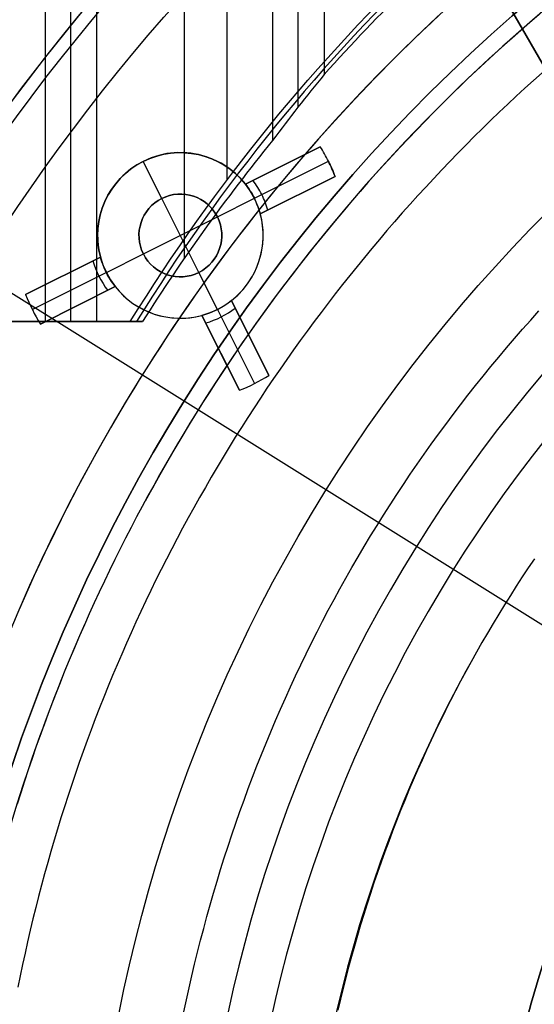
# Model space of a CAD drawing. Extents: x 19499 to 20475, y -6718 to -5871.
# Tile 19 of 60: x 19938 to 19953, y -6392 to -6362. Entities that reach past the tile are written whole.
import ezdxf

# ---------------------------------------------------------------- set-up
doc = ezdxf.new("R2010")
doc.units = 0
doc.layers.get('0').update_dxf_attribs({"linetype": 'CONTINUOUS'})
for name, color, linetype in [('BLANCO_METALICO', 7, 'CONTINUOUS'), ('COLOR', 7, 'CONTINUOUS'), ('LUZ', 7, 'CONTINUOUS')]:
    doc.layers.add(name, color=color, linetype=linetype)

msp = doc.modelspace()

# ---------------------------------------------------------------- linework, layer by layer
for p, q in [((19938.598, -5871.439, 53.122), (19938.598, -6371.428, 53.122)), ((19944.088, -5871.439, 56.442), (19944.088, -6367.164, 56.442)), ((19945.47, -5871.439, 54.709), (19945.47, -6365.961, 54.709)), ((19946.246, -6364.945, 55.132), (19946.246, -5871.439, 55.132)), ((19947.023, -5871.439, 55.555), (19947.023, -6363.976, 55.555)), ((19939.374, -6371.428, 53.545), (19939.374, -6355.791, 53.545)), ((19940.151, -6356.49, 53.968), (19940.151, -6371.428, 53.968)), ((19942.81, -6369.508, 54.339), (19942.81, -6356.308, 54.339)), ((19941.172, -6371.428, 55.769), (19926.305, -6371.428, 52.337)), ((19938.923, -6371.428, 53.299), (19930.474, -6371.428, 53.299)), ((19933.279, -6371.428, 52.382), (19938.598, -6371.428, 53.122)), ((19938.598, -6371.428, 53.122), (19940.151, -6371.428, 53.968)), ((19940.151, -6371.428, 53.968), (19941.543, -6371.428, 54.162)), ((19941.543, -6371.428, 54.162), (19941.172, -6371.428, 55.769))]:
    msp.add_line(p, q)
at = {"extrusion": (-0.224951, -7.42593e-14, 0.97437)}
msp.add_lwpolyline([(6365.65, 19427.369), (6365.14, 19427.678), (6364.631, 19427.991), (6364.125, 19428.31), (6363.62, 19428.633), (6363.118, 19428.96), (6362.618, 19429.293), (6362.121, 19429.63), (6361.625, 19429.971), (6361.132, 19430.317), (6360.642, 19430.667), (6360.154, 19431.022), (6359.669, 19431.382), (6359.186, 19431.746), (6358.707, 19432.114), (6358.23, 19432.486), (6357.755, 19432.863), (6357.284, 19433.245), (6356.815, 19433.63), (6356.35, 19434.02), (6355.888, 19434.414), (6355.428, 19434.812), (6354.972, 19435.214), (6354.519, 19435.62), (6354.069, 19436.031), (6353.623, 19436.445), (6353.18, 19436.863), (6352.74, 19437.285), (6352.304, 19437.711), (6351.871, 19438.141), (6351.442, 19438.575), (6351.017, 19439.012), (6350.595, 19439.453), (6350.176, 19439.898), (6349.762, 19440.346), (6349.351, 19440.798), (6348.944, 19441.253), (6348.541, 19441.712), (6348.142, 19442.174), (6347.747, 19442.64), (6347.356, 19443.108), (6346.969, 19443.58), (6346.585, 19444.055), (6346.206, 19444.534), (6345.831, 19445.015), (6345.461, 19445.499), (6345.094, 19445.986), (6344.732, 19446.477), (6344.374, 19446.97), (6344.02, 19447.465), (6343.67, 19447.964), (6343.325, 19448.465), (6342.984, 19448.968), (6342.648, 19449.475), (6342.316, 19449.983), (6341.989, 19450.495), (6341.666, 19451.008), (6341.347, 19451.524), (6341.033, 19452.042), (6340.724, 19452.562), (6340.419, 19453.084), (6340.119, 19453.609), (6339.823, 19454.135), (6339.532, 19454.663), (6339.246, 19455.193), (6338.964, 19455.725), (6338.687, 19456.259), (6338.414, 19456.794), (6338.146, 19457.331), (6337.883, 19457.869), (6337.625, 19458.409), (6337.371, 19458.95), (6337.122, 19459.493), (6336.878, 19460.037), (6336.638, 19460.582), (6336.403, 19461.129), (6336.173, 19461.676), (6335.948, 19462.225), (6335.727, 19462.774), (6335.511, 19463.325), (6335.3, 19463.876), (6335.094, 19464.428), (6334.892, 19464.981), (6334.695, 19465.535), (6334.503, 19466.089), (6334.315, 19466.643), (6334.132, 19467.199), (6333.954, 19467.754), (6333.78, 19468.31), (6333.612, 19468.867), (6333.447, 19469.423), (6333.288, 19469.98), (6333.133, 19470.537), (6332.983, 19471.094), (6332.837, 19471.651), (6332.696, 19472.208), (6332.56, 19472.765), (6332.428, 19473.322), (6332.3, 19473.878), (6332.178, 19474.435), (6332.059, 19474.991), (6331.946, 19475.546), (6331.836, 19476.102), (6331.732, 19476.657), (6331.631, 19477.211), (6331.535, 19477.765), (6331.444, 19478.318), (6331.356, 19478.87), (6331.273, 19479.422), (6331.195, 19479.973), (6331.121, 19480.523), (6331.051, 19481.073), (6330.985, 19481.621), (6330.923, 19482.169), (6330.866, 19482.715), (6330.813, 19483.261), (6330.764, 19483.805), (6330.719, 19484.349), (6330.678, 19484.891), (6330.641, 19485.432), (6330.608, 19485.972), (6330.579, 19486.51), (6330.554, 19487.047), (6330.533, 19487.583), (6330.516, 19488.117), (6330.503, 19488.65), (6330.493, 19489.182), (6330.488, 19489.712), (6330.486, 19490.24), (6330.488, 19490.758), (6330.493, 19491.278), (6330.502, 19491.8), (6330.515, 19492.323), (6330.531, 19492.847), (6330.552, 19493.373), (6330.576, 19493.9), (6330.603, 19494.428), (6330.635, 19494.958), (6330.671, 19495.488), (6330.71, 19496.02), (6330.753, 19496.553), (6330.8, 19497.087), (6330.852, 19497.622), (6330.907, 19498.159), (6330.966, 19498.696), (6331.029, 19499.234), (6331.097, 19499.773), (6331.168, 19500.312), (6331.244, 19500.853), (6331.323, 19501.394), (6331.407, 19501.936), (6331.495, 19502.479), (6331.588, 19503.022), (6331.684, 19503.566), (6331.785, 19504.11), (6331.89, 19504.655), (6332, 19505.2), (6332.113, 19505.746), (6332.232, 19506.292), (6332.354, 19506.838), (6332.481, 19507.384), (6332.612, 19507.931), (6332.748, 19508.477), (6332.888, 19509.024), (6333.032, 19509.571), (6333.181, 19510.117), (6333.334, 19510.664), (6333.492, 19511.21), (6333.655, 19511.756), (6333.821, 19512.302), (6333.993, 19512.848), (6334.169, 19513.393), (6334.349, 19513.938), (6334.534, 19514.482), (6334.723, 19515.026), (6334.917, 19515.569), (6335.116, 19516.112), (6335.319, 19516.653), (6335.527, 19517.194), (6335.739, 19517.735), (6335.956, 19518.274), (6336.177, 19518.812), (6336.403, 19519.349), (6336.633, 19519.886), (6336.868, 19520.421), (6337.108, 19520.955), (6337.352, 19521.488), (6337.6, 19522.019), (6337.853, 19522.549), (6338.111, 19523.078), (6338.373, 19523.605), (6338.64, 19524.13), (6338.911, 19524.654), (6339.187, 19525.177), (6339.467, 19525.697), (6339.752, 19526.216), (6340.041, 19526.733), (6340.334, 19527.248), (6340.632, 19527.761), (6340.934, 19528.273), (6341.241, 19528.782), (6341.552, 19529.289), (6341.867, 19529.793), (6342.187, 19530.296), (6342.511, 19530.796), (6342.839, 19531.294), (6343.172, 19531.789), (6343.509, 19532.282), (6343.85, 19532.773), (6344.195, 19533.261), (6344.544, 19533.746), (6344.897, 19534.228), (6345.255, 19534.708), (6345.616, 19535.185), (6345.982, 19535.659), (6346.351, 19536.13), (6346.725, 19536.598), (6347.102, 19537.064), (6347.484, 19537.526), (6347.869, 19537.985), (6348.258, 19538.441), (6348.651, 19538.893), (6349.047, 19539.343), (6349.448, 19539.789), (6349.852, 19540.231), (6350.259, 19540.67), (6350.67, 19541.106), (6351.085, 19541.538), (6351.503, 19541.967), (6351.925, 19542.392), (6352.35, 19542.814), (6352.778, 19543.231), (6353.21, 19543.645), (6353.645, 19544.056), (6354.083, 19544.462), (6354.525, 19544.865), (6354.969, 19545.263), (6355.417, 19545.658), (6355.868, 19546.049), (6356.321, 19546.436), (6356.778, 19546.819), (6357.238, 19547.197), (6357.7, 19547.572), (6358.165, 19547.943), (6358.633, 19548.309), (6359.103, 19548.671), (6359.576, 19549.029), (6360.052, 19549.382), (6360.53, 19549.732), (6361.011, 19550.077), (6361.494, 19550.417), (6361.979, 19550.754), (6362.467, 19551.086), (6362.957, 19551.413), (6363.449, 19551.736), (6363.944, 19552.055), (6364.44, 19552.369)], dxfattribs=at)
at = {"extrusion": (-0.224951, 5.19309e-14, 0.97437)}
msp.add_lwpolyline([(6365.957, 19552.015), (6365.443, 19551.707), (6364.931, 19551.395), (6364.421, 19551.078), (6363.913, 19550.756), (6363.407, 19550.43), (6362.904, 19550.099), (6362.402, 19549.763), (6361.903, 19549.422), (6361.407, 19549.077), (6360.913, 19548.728), (6360.421, 19548.374), (6359.932, 19548.015), (6359.446, 19547.652), (6358.962, 19547.284), (6358.482, 19546.912), (6358.004, 19546.536), (6357.529, 19546.155), (6357.056, 19545.77), (6356.587, 19545.381), (6356.121, 19544.987), (6355.658, 19544.589), (6355.198, 19544.187), (6354.741, 19543.781), (6354.288, 19543.371), (6353.838, 19542.956), (6353.391, 19542.538), (6352.948, 19542.116), (6352.508, 19541.69), (6352.071, 19541.259), (6351.639, 19540.826), (6351.209, 19540.388), (6350.784, 19539.946), (6350.362, 19539.501), (6349.944, 19539.052), (6349.53, 19538.6), (6349.119, 19538.144), (6348.713, 19537.685), (6348.31, 19537.222), (6347.911, 19536.756), (6347.516, 19536.286), (6347.126, 19535.813), (6346.739, 19535.337), (6346.357, 19534.858), (6345.978, 19534.376), (6345.604, 19533.89), (6345.234, 19533.402), (6344.869, 19532.911), (6344.507, 19532.416), (6344.15, 19531.919), (6343.798, 19531.42), (6343.449, 19530.917), (6343.105, 19530.412), (6342.766, 19529.904), (6342.431, 19529.394), (6342.1, 19528.881), (6341.774, 19528.366), (6341.453, 19527.849), (6341.136, 19527.329), (6340.823, 19526.807), (6340.516, 19526.283), (6340.213, 19525.757), (6339.914, 19525.229), (6339.62, 19524.699), (6339.331, 19524.167), (6339.046, 19523.633), (6338.767, 19523.097), (6338.492, 19522.56), (6338.221, 19522.021), (6337.955, 19521.481), (6337.695, 19520.939), (6337.438, 19520.395), (6337.187, 19519.85), (6336.94, 19519.304), (6336.698, 19518.757), (6336.461, 19518.208), (6336.229, 19517.658), (6336.001, 19517.107), (6335.778, 19516.555), (6335.56, 19516.003), (6335.347, 19515.449), (6335.139, 19514.894), (6334.935, 19514.339), (6334.736, 19513.783), (6334.542, 19513.226), (6334.352, 19512.669), (6334.168, 19512.112), (6333.988, 19511.553), (6333.813, 19510.995), (6333.642, 19510.436), (6333.476, 19509.877), (6333.315, 19509.318), (6333.159, 19508.758), (6333.007, 19508.198), (6332.86, 19507.639), (6332.718, 19507.079), (6332.58, 19506.52), (6332.447, 19505.96), (6332.318, 19505.401), (6332.194, 19504.842), (6332.075, 19504.283), (6331.96, 19503.725), (6331.849, 19503.167), (6331.744, 19502.609), (6331.642, 19502.052), (6331.545, 19501.496), (6331.453, 19500.94), (6331.365, 19500.385), (6331.281, 19499.83), (6331.202, 19499.277), (6331.127, 19498.724), (6331.056, 19498.172), (6330.99, 19497.621), (6330.927, 19497.07), (6330.869, 19496.521), (6330.816, 19495.973), (6330.766, 19495.426), (6330.721, 19494.88), (6330.68, 19494.335), (6330.642, 19493.792), (6330.609, 19493.249), (6330.58, 19492.708), (6330.555, 19492.169), (6330.534, 19491.631), (6330.516, 19491.094), (6330.503, 19490.558), (6330.494, 19490.024), (6330.488, 19489.492), (6330.486, 19488.961), (6330.488, 19488.449), (6330.493, 19487.936), (6330.502, 19487.422), (6330.514, 19486.906), (6330.53, 19486.389), (6330.55, 19485.87), (6330.573, 19485.35), (6330.6, 19484.829), (6330.631, 19484.307), (6330.666, 19483.783), (6330.704, 19483.259), (6330.746, 19482.733), (6330.792, 19482.206), (6330.842, 19481.678), (6330.895, 19481.149), (6330.953, 19480.619), (6331.015, 19480.089), (6331.08, 19479.557), (6331.15, 19479.025), (6331.223, 19478.492), (6331.301, 19477.958), (6331.382, 19477.423), (6331.468, 19476.888), (6331.558, 19476.352), (6331.652, 19475.816), (6331.75, 19475.279), (6331.852, 19474.741), (6331.959, 19474.204), (6332.069, 19473.665), (6332.184, 19473.127), (6332.303, 19472.588), (6332.426, 19472.049), (6332.554, 19471.51), (6332.686, 19470.971), (6332.822, 19470.431), (6332.962, 19469.892), (6333.107, 19469.352), (6333.256, 19468.813), (6333.41, 19468.274), (6333.568, 19467.735), (6333.73, 19467.196), (6333.897, 19466.657), (6334.068, 19466.119), (6334.243, 19465.581), (6334.423, 19465.044), (6334.607, 19464.507), (6334.796, 19463.971), (6334.989, 19463.435), (6335.186, 19462.9), (6335.388, 19462.366), (6335.595, 19461.832), (6335.805, 19461.3), (6336.021, 19460.768), (6336.24, 19460.237), (6336.464, 19459.707), (6336.693, 19459.178), (6336.926, 19458.65), (6337.163, 19458.124), (6337.405, 19457.598), (6337.651, 19457.074), (6337.902, 19456.552), (6338.157, 19456.03), (6338.416, 19455.51), (6338.68, 19454.992), (6338.949, 19454.475), (6339.221, 19453.96), (6339.498, 19453.446), (6339.779, 19452.935), (6340.065, 19452.425), (6340.355, 19451.917), (6340.649, 19451.41), (6340.948, 19450.906), (6341.25, 19450.404), (6341.557, 19449.904), (6341.869, 19449.406), (6342.184, 19448.91), (6342.504, 19448.416), (6342.827, 19447.925), (6343.155, 19447.436), (6343.487, 19446.949), (6343.823, 19446.465), (6344.164, 19445.984), (6344.508, 19445.505), (6344.856, 19445.028), (6345.208, 19444.555), (6345.565, 19444.084), (6345.925, 19443.615), (6346.289, 19443.15), (6346.657, 19442.688), (6347.028, 19442.228), (6347.404, 19441.771), (6347.783, 19441.318), (6348.166, 19440.867), (6348.553, 19440.42), (6348.943, 19439.976), (6349.337, 19439.535), (6349.735, 19439.097), (6350.136, 19438.663), (6350.54, 19438.232), (6350.948, 19437.804), (6351.36, 19437.38), (6351.775, 19436.959), (6352.193, 19436.542), (6352.615, 19436.128), (6353.039, 19435.718), (6353.467, 19435.312), (6353.898, 19434.91), (6354.333, 19434.511), (6354.77, 19434.116), (6355.21, 19433.724), (6355.654, 19433.337), (6356.1, 19432.953), (6356.549, 19432.573), (6357.001, 19432.198), (6357.456, 19431.826), (6357.913, 19431.458), (6358.373, 19431.095), (6358.836, 19430.735), (6359.301, 19430.379), (6359.769, 19430.028), (6360.24, 19429.681), (6360.712, 19429.338), (6361.188, 19428.999), (6361.665, 19428.664), (6362.145, 19428.334), (6362.627, 19428.008), (6363.111, 19427.686), (6363.597, 19427.369)], dxfattribs=at)
for points in [[(19953.507, -6362.168), (19953.233, -6362.404), (19952.96, -6362.641), (19952.689, -6362.88), (19952.419, -6363.121), (19952.151, -6363.365), (19951.885, -6363.61), (19951.621, -6363.857), (19951.358, -6364.105), (19951.097, -6364.356), (19950.838, -6364.609), (19950.581, -6364.863), (19950.325, -6365.119), (19950.072, -6365.377), (19949.82, -6365.637), (19949.57, -6365.899), (19949.322, -6366.162), (19949.076, -6366.427), (19948.831, -6366.694), (19948.589, -6366.962), (19948.348, -6367.232), (19948.109, -6367.504), (19947.872, -6367.778), (19947.637, -6368.053), (19947.404, -6368.33), (19947.173, -6368.608), (19946.944, -6368.888), (19946.717, -6369.17), (19946.492, -6369.453), (19946.268, -6369.738), (19946.047, -6370.025), (19945.828, -6370.312), (19945.611, -6370.602), (19945.395, -6370.893), (19945.182, -6371.185), (19944.971, -6371.479), (19944.762, -6371.775), (19944.555, -6372.071), (19944.35, -6372.37), (19944.147, -6372.669), (19943.946, -6372.97), (19943.748, -6373.273), (19943.551, -6373.577), (19943.357, -6373.882), (19943.165, -6374.188), (19942.974, -6374.496), (19942.787, -6374.805), (19942.601, -6375.116), (19942.417, -6375.427), (19942.236, -6375.74), (19942.057, -6376.055), (19941.88, -6376.37), (19941.705, -6376.687), (19941.532, -6377.005), (19941.362, -6377.324), (19941.194, -6377.644), (19941.028, -6377.966), (19940.865, -6378.288), (19940.703, -6378.612), (19940.545, -6378.937), (19940.388, -6379.263), (19940.234, -6379.59), (19940.082, -6379.918), (19939.932, -6380.247), (19939.785, -6380.578), (19939.64, -6380.909), (19939.497, -6381.241), (19939.357, -6381.574), (19939.219, -6381.909), (19939.084, -6382.244), (19938.951, -6382.58), (19938.821, -6382.917), (19938.693, -6383.255), (19938.567, -6383.594), (19938.444, -6383.934), (19938.323, -6384.275), (19938.205, -6384.616), (19938.089, -6384.959), (19937.975, -6385.302), (19937.864, -6385.646), (19937.755, -6385.991)], [(19950.531, -6362.15), (19950.256, -6362.407), (19949.983, -6362.665), (19949.713, -6362.925), (19949.444, -6363.188), (19949.176, -6363.452), (19948.911, -6363.718), (19948.648, -6363.986), (19948.386, -6364.256), (19948.126, -6364.527), (19947.869, -6364.801), (19947.613, -6365.076), (19947.359, -6365.353), (19947.107, -6365.632), (19946.857, -6365.913), (19946.609, -6366.195), (19946.363, -6366.479), (19946.119, -6366.765), (19945.877, -6367.052), (19945.637, -6367.342), (19945.399, -6367.633), (19945.163, -6367.925), (19944.929, -6368.219), (19944.697, -6368.515), (19944.467, -6368.813), (19944.24, -6369.112), (19944.014, -6369.412), (19943.791, -6369.714), (19943.569, -6370.018), (19943.35, -6370.323), (19943.133, -6370.63), (19942.918, -6370.938), (19942.705, -6371.248), (19942.494, -6371.559), (19942.286, -6371.872), (19942.079, -6372.186), (19941.875, -6372.502), (19941.673, -6372.819), (19941.474, -6373.137), (19941.276, -6373.457), (19941.081, -6373.778), (19940.888, -6374.1), (19940.697, -6374.424), (19940.509, -6374.749), (19940.323, -6375.075), (19940.139, -6375.403), (19939.958, -6375.732), (19939.778, -6376.062), (19939.602, -6376.394), (19939.427, -6376.726), (19939.255, -6377.06), (19939.085, -6377.395), (19938.918, -6377.732), (19938.753, -6378.069), (19938.59, -6378.408), (19938.43, -6378.747), (19938.272, -6379.088), (19938.116, -6379.43), (19937.964, -6379.773), (19937.813, -6380.117)], [(19953.61, -6363.916), (19953.348, -6364.151), (19953.087, -6364.387), (19952.828, -6364.626), (19952.571, -6364.866), (19952.315, -6365.108), (19952.061, -6365.352), (19951.809, -6365.598), (19951.559, -6365.845), (19951.31, -6366.095), (19951.063, -6366.346), (19950.818, -6366.599), (19950.575, -6366.853), (19950.334, -6367.109), (19950.094, -6367.367), (19949.856, -6367.627), (19949.62, -6367.888), (19949.386, -6368.151), (19949.153, -6368.416), (19948.923, -6368.682), (19948.694, -6368.95), (19948.467, -6369.219), (19948.243, -6369.49), (19948.02, -6369.763), (19947.798, -6370.037), (19947.579, -6370.312), (19947.362, -6370.59), (19947.147, -6370.868), (19946.933, -6371.149), (19946.722, -6371.43), (19946.513, -6371.713), (19946.305, -6371.998), (19946.1, -6372.284), (19945.896, -6372.571), (19945.695, -6372.86), (19945.495, -6373.15), (19945.298, -6373.442), (19945.103, -6373.735), (19944.909, -6374.029), (19944.718, -6374.325), (19944.529, -6374.622), (19944.342, -6374.92), (19944.157, -6375.22), (19943.974, -6375.521), (19943.793, -6375.823), (19943.614, -6376.126), (19943.438, -6376.431), (19943.263, -6376.737), (19943.091, -6377.044), (19942.921, -6377.352), (19942.753, -6377.661), (19942.588, -6377.972), (19942.424, -6378.283), (19942.263, -6378.596), (19942.104, -6378.91), (19941.947, -6379.225), (19941.792, -6379.541), (19941.64, -6379.859), (19941.49, -6380.177), (19941.342, -6380.496), (19941.196, -6380.817), (19941.053, -6381.138), (19940.912, -6381.46), (19940.773, -6381.784), (19940.637, -6382.108), (19940.503, -6382.433), (19940.371, -6382.759), (19940.242, -6383.087), (19940.115, -6383.415), (19939.99, -6383.744), (19939.868, -6384.074), (19939.748, -6384.404), (19939.63, -6384.736), (19939.515, -6385.068), (19939.402, -6385.401), (19939.292, -6385.735), (19939.184, -6386.07), (19939.078, -6386.406), (19938.974, -6386.742), (19938.873, -6387.079), (19938.775, -6387.417), (19938.679, -6387.755), (19938.585, -6388.094), (19938.493, -6388.434), (19938.404, -6388.774), (19938.317, -6389.115), (19938.233, -6389.457), (19938.151, -6389.799), (19938.071, -6390.142), (19937.994, -6390.485), (19937.919, -6390.829), (19937.847, -6391.174), (19937.777, -6391.519)], [(19942.792, -6392.258), (19942.868, -6391.896), (19942.948, -6391.536), (19943.03, -6391.175), (19943.115, -6390.816), (19943.203, -6390.457), (19943.294, -6390.099), (19943.388, -6389.742), (19943.485, -6389.385), (19943.584, -6389.029), (19943.686, -6388.674), (19943.791, -6388.32), (19943.899, -6387.967), (19944.01, -6387.615), (19944.124, -6387.263), (19944.24, -6386.913), (19944.359, -6386.563), (19944.481, -6386.215), (19944.606, -6385.867), (19944.733, -6385.521), (19944.864, -6385.175), (19944.997, -6384.831), (19945.133, -6384.488), (19945.271, -6384.146), (19945.413, -6383.805), (19945.557, -6383.465), (19945.704, -6383.127), (19945.854, -6382.79), (19946.006, -6382.454), (19946.161, -6382.119), (19946.319, -6381.785), (19946.48, -6381.453), (19946.644, -6381.123), (19946.81, -6380.793), (19946.979, -6380.465), (19947.15, -6380.139), (19947.325, -6379.814), (19947.502, -6379.49), (19947.682, -6379.168), (19947.864, -6378.848), (19948.05, -6378.529), (19948.238, -6378.211), (19948.428, -6377.895), (19948.622, -6377.581), (19948.818, -6377.268), (19949.016, -6376.957), (19949.218, -6376.648), (19949.421, -6376.34), (19949.628, -6376.034), (19949.837, -6375.73), (19950.048, -6375.427), (19950.262, -6375.127), (19950.478, -6374.827), (19950.697, -6374.53), (19950.919, -6374.235), (19951.143, -6373.941), (19951.369, -6373.649), (19951.597, -6373.359), (19951.828, -6373.071), (19952.062, -6372.785), (19952.298, -6372.5), (19952.536, -6372.218), (19952.776, -6371.937), (19953.019, -6371.659), (19953.264, -6371.382), (19953.511, -6371.108)], [(19953.377, -6378.583), (19953.191, -6378.859), (19953.008, -6379.135), (19952.827, -6379.414), (19952.648, -6379.694), (19952.472, -6379.975), (19952.298, -6380.257), (19952.126, -6380.542), (19951.957, -6380.827), (19951.791, -6381.114), (19951.626, -6381.403), (19951.464, -6381.692), (19951.305, -6381.983), (19951.148, -6382.276), (19950.994, -6382.57), (19950.842, -6382.865), (19950.692, -6383.161), (19950.545, -6383.458), (19950.4, -6383.757), (19950.258, -6384.057), (19950.119, -6384.358), (19949.981, -6384.661), (19949.847, -6384.964), (19949.715, -6385.268), (19949.585, -6385.574), (19949.458, -6385.881), (19949.333, -6386.188), (19949.211, -6386.497), (19949.091, -6386.807), (19948.974, -6387.118), (19948.859, -6387.429), (19948.747, -6387.742), (19948.637, -6388.055), (19948.53, -6388.37), (19948.425, -6388.685), (19948.323, -6389.001), (19948.223, -6389.318), (19948.126, -6389.636), (19948.032, -6389.955), (19947.94, -6390.274), (19947.85, -6390.594), (19947.764, -6390.915), (19947.679, -6391.236), (19947.597, -6391.558), (19947.518, -6391.881), (19947.441, -6392.205)]]:
    msp.add_lwpolyline(points)
at = {"extrusion": (0, 0, -1)}
for centre, radius, start, end in [((-19986.976, -6401.428, -89.375), 70.942, 330, 150), ((-19986.976, -6401.428, -46.5), 70.942, 330, 150), ((-19986.976, -6401.428, -88.125), 52.091, 330, 150), ((-19986.976, -6401.428, -62.125), 47.035, 330, 150), ((-19986.976, -6401.428, -89.375), 70.942, 150, 330), ((-19986.976, -6401.428, -46.5), 70.942, 150, 330), ((-19986.976, -6401.428, -88.125), 52.091, 150, 330), ((-19986.976, -6401.428, -62.125), 47.035, 150, 330)]:
    msp.add_arc(centre, radius, start, end, dxfattribs=at)
for centre, radius, start, end in [((19986.976, -6401.428, 89.375), 73.242, 30, 210), ((19986.976, -6401.428, 68.687), 73.242, 91.17127, 191.58203), ((19986.976, -6401.428, 46.5), 71.742, 52.5, 187.5), ((19986.976, -6401.428, 88.63), 71.445, 30, 210), ((19986.976, -6401.428, 89.056), 71.211, 30, 210), ((19986.976, -6401.428, 67.937), 70.942, 93.83646, 193.71674), ((19986.976, -6401.428, 88.125), 70.939, 75, 165), ((19986.976, -6401.428, 67.125), 53.582, 30, 210), ((19986.976, -6401.428, 65.621), 53.582, 30, 210), ((19986.976, -6401.428, 67.125), 52.091, 30, 210), ((19986.976, -6401.428, 77.625), 52.091, 30, 210), ((19986.976, -6401.428, 62.125), 51.591, 88.4582, 151.5418), ((19986.976, -6401.428, 105.125), 43.818, 30, 210), ((19986.976, -6401.428, 52.54), 42.506, 30, 210), ((19986.976, -6401.428, 89.375), 73.242, 210, 30), ((19986.976, -6401.428, 88.63), 71.445, 210, 30), ((19986.976, -6401.428, 89.056), 71.211, 210, 30), ((19986.976, -6401.428, 67.125), 53.582, 210, 30), ((19986.976, -6401.428, 65.621), 53.582, 210, 30), ((19986.976, -6401.428, 67.125), 52.091, 210, 30), ((19986.976, -6401.428, 77.625), 52.091, 210, 30), ((19986.976, -6401.428, 105.125), 43.818, 210, 30), ((19986.976, -6401.428, 52.54), 42.506, 210, 30), ((19986.976, -6401.428, 62.125), 51.591, 156.1247, 184.2857), ((19986.976, -6401.428, 51.125), 40.628, 150, 180)]:
    msp.add_arc(centre, radius, start, end)
at = {"extrusion": (0.224951, 2.4187e-10, -0.97437)}
msp.add_arc((-6401.428, 19489.913, 4431.448), 56, 302.3924, 332.2855, dxfattribs=at)
at = {"extrusion": (-0.224951, -6.972e-08, 0.97437)}
msp.add_arc((6401.435, 19489.91, -4432.274), 56, 207.7145, 237.6076, dxfattribs=at)
at = {"extrusion": (-0.137922, -5.123e-09, 0.990443)}
msp.add_arc((6401.591, 19805.703, -2696.102), 56.12, 220.2738, 227.9134, dxfattribs=at)
at = {"extrusion": (-0.47827, 2.84679e-08, 0.878213)}
msp.add_arc((6402.628, 17585.694, -9491.27), 56.632, 226.9578, 229.648, dxfattribs=at)
at = {"extrusion": (-0.137922, -5.23837e-10, 0.990443)}
msp.add_arc((6401.517, 19805.673, -2696.726), 56.007, 230.5921, 237.5051, dxfattribs=at)
at = {"layer": 'BLANCO_METALICO'}
for p, q in [((19937.315, -6335.414, 184.647), (19959.729, -6374.237, 184.647)), ((19937.315, -6335.414, 186.147), (19959.729, -6374.237, 186.147)), ((19942.892, -6345.073, 187.647), (19959.73, -6374.237, 187.647)), ((19959.849, -6374.443, 190.147), (19942.892, -6345.073, 190.147)), ((19942.892, -6345.073, 188.897), (19959.849, -6374.443, 188.897))]:
    msp.add_line(p, q, dxfattribs=at)
at = {"layer": 'BLANCO_METALICO', "extrusion": (0, 0, -1)}
for centre, radius, start in [((-19986.975, -6401.428, -170.839), 99.5, 360), ((-19986.975, -6401.428, -170.031), 98.7, 360), ((-19986.975, -6401.428, -167.231), 98.2, 360), ((-19986.975, -6401.428, -168.031), 98.2, 360), ((-19986.975, -6401.428, -171.647), 99.5, 0), ((-19986.975, -6401.428, -169.281), 99.5, 0), ((-19986.975, -6401.428, -171.647), 99.1, 0), ((-19986.975, -6401.428, -168.531), 98.7, 0)]:
    msp.add_arc(centre, radius, start, 180, dxfattribs=at)
at = {"layer": 'BLANCO_METALICO'}
for centre, radius, start in [((19986.975, -6401.428, 170.031), 99.5, 360), ((19986.975, -6401.428, 168.531), 99.5, 0), ((19986.975, -6401.428, 171.647), 98.7, 360), ((19986.975, -6401.428, 170.839), 98.7, 360)]:
    msp.add_arc(centre, radius, start, 180, dxfattribs=at)
at = {"layer": 'COLOR'}
for p, q in [((19946.908, -6366.152, 28.2), (19944.65, -6367.284, 28.2)), ((19944.65, -6367.284, 22.37), (19946.908, -6366.152, 26.7)), ((19946.908, -6366.152, 26.7), (19946.908, -6366.152, 28.2)), ((19941.564, -6366.593, 19.7), (19941.564, -6366.593, 28.2)), ((19942.124, -6367.711, 19.7), (19941.564, -6366.593, 19.7)), ((19944.65, -6367.284, 25.285), (19946.173, -6366.52, 25.285)), ((19944.919, -6367.708, 22.37), (19947.154, -6366.588, 26.7)), ((19947.154, -6366.588, 26.7), (19947.154, -6366.588, 28.2)), ((19945.779, -6366.718, 28.2), (19945.779, -6366.718, 24.527)), ((19944.65, -6367.284, 28.2), (19944.65, -6367.284, 22.37)), ((19947.356, -6367.046, 26.7), (19945.098, -6368.178, 22.37)), ((19945.098, -6368.178, 28.2), (19947.356, -6367.046, 28.2)), ((19947.356, -6367.046, 28.2), (19947.356, -6367.046, 26.7)), ((19945.098, -6368.178, 25.285), (19946.621, -6367.414, 25.285)), ((19942.124, -6367.711, 24.7), (19942.124, -6367.711, 19.7)), ((19943.244, -6369.946, 24.7), (19942.124, -6367.711, 24.7)), ((19943.801, -6368.268, 19.7), (19944.919, -6367.708, 19.7)), ((19944.919, -6367.708, 22.37), (19944.919, -6367.708, 19.7)), ((19946.227, -6367.612, 24.527), (19946.227, -6367.612, 28.2)), ((19941.566, -6369.388, 24.7), (19943.801, -6368.268, 24.7)), ((19943.801, -6368.268, 19.7), (19943.801, -6368.268, 24.7)), ((19945.098, -6368.178, 22.37), (19945.098, -6368.178, 28.2)), ((19940.27, -6369.479, 28.2), (19938.012, -6370.61, 28.2)), ((19938.012, -6370.61, 26.7), (19940.27, -6369.479, 22.37)), ((19938.747, -6370.242, 25.285), (19940.27, -6369.479, 25.285)), ((19940.27, -6369.479, 22.37), (19940.27, -6369.479, 28.2)), ((19940.449, -6369.948, 19.7), (19941.566, -6369.388, 19.7)), ((19941.566, -6369.388, 24.7), (19941.566, -6369.388, 19.7)), ((19940.449, -6369.948, 22.37), (19938.214, -6371.068, 26.7)), ((19940.449, -6369.948, 19.7), (19940.449, -6369.948, 22.37)), ((19943.244, -6369.946, 24.7), (19943.244, -6369.946, 19.7)), ((19943.804, -6371.063, 19.7), (19943.244, -6369.946, 19.7)), ((19939.141, -6370.044, 28.2), (19939.141, -6370.044, 24.527)), ((19938.46, -6371.504, 28.2), (19940.718, -6370.373, 28.2)), ((19940.718, -6370.373, 22.37), (19938.46, -6371.504, 26.7)), ((19939.195, -6371.136, 25.285), (19940.718, -6370.373, 25.285)), ((19940.718, -6370.373, 28.2), (19940.718, -6370.373, 22.37)), ((19938.012, -6370.61, 28.2), (19938.012, -6370.61, 26.7)), ((19945.36, -6373.052, 28.2), (19944.228, -6370.794, 28.2)), ((19944.228, -6370.794, 28.2), (19944.228, -6370.794, 22.37)), ((19944.228, -6370.794, 22.37), (19945.36, -6373.052, 26.7)), ((19944.992, -6372.317, 25.285), (19944.228, -6370.794, 25.285)), ((19938.214, -6371.068, 26.7), (19938.214, -6371.068, 28.2)), ((19939.589, -6370.938, 24.527), (19939.589, -6370.938, 28.2)), ((19943.804, -6371.063, 19.7), (19943.804, -6371.063, 22.37)), ((19943.804, -6371.063, 22.37), (19944.924, -6373.298, 26.7)), ((19943.334, -6371.242, 28.2), (19944.466, -6373.5, 28.2)), ((19943.334, -6371.242, 22.37), (19943.334, -6371.242, 28.2)), ((19944.466, -6373.5, 26.7), (19943.334, -6371.242, 22.37)), ((19944.098, -6372.765, 25.285), (19943.334, -6371.242, 25.285)), ((19938.46, -6371.504, 26.7), (19938.46, -6371.504, 28.2)), ((19944.794, -6371.923, 24.527), (19944.794, -6371.923, 28.2)), ((19943.9, -6372.371, 28.2), (19943.9, -6372.371, 24.527)), ((19945.36, -6373.052, 26.7), (19945.36, -6373.052, 28.2)), ((19944.466, -6373.5, 28.2), (19944.466, -6373.5, 26.7)), ((19944.924, -6373.298, 26.7), (19944.924, -6373.298, 28.2))]:
    msp.add_line(p, q, dxfattribs=at)
at = {"layer": 'COLOR', "extrusion": (0, 0, -1)}
for centre, radius, start, end in [((-19986.976, -6401.428, 10.541), 152.392, 333.38158, 153.38158), ((-19986.976, -6401.428, -18.688), 83.816, 333.38158, 153.38158), ((-19986.976, -6401.428, -26.2), 61.092, 333.38158, 153.38158), ((-19986.976, -6401.428, 10.541), 152.392, 153.38158, 333.38158), ((-19986.984, -6401.424, -28.2), 59.5, 333.38158, 153.38158), ((-19986.984, -6401.424, -26.2), 59.5, 333.38158, 153.38158), ((-19986.984, -6401.424, -27.2), 59.5, 333.38158, 153.38158), ((-19986.976, -6401.428, -22.446), 75, 333.38158, 63.38158), ((-19986.976, -6401.428, -43.5), 75, 243.38158, 63.38158), ((-19986.976, -6401.428, -32.973), 75, 243.38158, 63.38158), ((-19986.976, -6401.428, -43.5), 73, 243.38158, 63.38158), ((-19986.976, -6401.428, -43.5), 73, 243.38158, 63.38158), ((-19986.976, -6401.428, -33.399), 73, 243.38158, 63.38158), ((-19986.984, -6401.424, -38.6), 35, 333.3816, 153.3816), ((-19986.976, -6401.428, -18.688), 83.816, 153.38158, 333.38158), ((-19942.684, -6368.828, -28.2), 2.5, 344.9185, 141.8446), ((-19942.684, -6368.828, -28.2), 5, 153.3816, 159.1207), ((-19942.684, -6368.828, -22.37), 2.5, 141.8446, 153.3816), ((-19942.684, -6368.828, -24.7), 1.25, 333.3816, 153.3816), ((-19942.684, -6368.828, -22.2), 1.25, 333.3816, 153.3816), ((-19942.684, -6368.828, -24.7), 1.25, 153.3816, 333.3816), ((-19942.684, -6368.828, -22.2), 1.25, 153.3816, 333.3816), ((-19986.984, -6401.424, -38.6), 32.5, 336.0269, 90.7362), ((-19942.684, -6368.828, -22.37), 2.5, 333.3816, 344.9185), ((-19942.684, -6368.828, -22.37), 2.5, 321.8446, 333.3816), ((-19942.684, -6368.828, -22.37), 2.5, 231.8446, 254.9185), ((-19986.976, -6401.428, -26.2), 61.092, 153.38158, 333.38158), ((-19986.984, -6401.424, -28.2), 59.5, 153.38158, 333.38158), ((-19986.984, -6401.424, -27.2), 59.5, 153.38158, 333.38158)]:
    msp.add_arc(centre, radius, start, end, dxfattribs=at)
at = {"layer": 'COLOR'}
for centre, radius, start, end in [((19986.976, -6401.428, -35.8), 153, 26.61842, 206.61842), ((19986.976, -6401.428, -11.461), 153, 26.61842, 206.61842), ((19986.976, -6401.428, -23.63), 153, 26.61842, 206.61842), ((19986.976, -6401.428, -10.909), 152.834, 26.61842, 206.61842), ((19986.976, -6401.428, -35.8), 150, 26.61842, 206.61842), ((19986.976, -6401.428, -11.461), 153, 206.61842, 26.61842), ((19986.976, -6401.428, -35.8), 153, 206.61842, 26.61842), ((19986.976, -6401.428, -23.63), 153, 206.61842, 26.61842), ((19986.976, -6401.428, -10.909), 152.834, 206.61842, 26.61842), ((19986.976, -6401.428, -35.8), 150, 206.61842, 26.61842), ((19986.976, -6401.428, 23.298), 73, 118.20297, 160.02158), ((19986.976, -6401.428, 28.2), 61.5, 118.44389, 159.77878), ((19986.976, -6401.428, 29.25), 61.5, 118.44389, 159.77878), ((19986.976, -6401.428, 30.3), 61.5, 128.00392, 159.77878), ((19942.684, -6368.828, 19.7), 2.5, 26.6184, 206.6184), ((19942.684, -6368.828, 23.95), 2.5, 38.1554, 195.0815), ((19942.684, -6368.828, 26.7), 5, 26.6184, 32.3576), ((19942.684, -6368.828, 28.2), 5, 26.6184, 32.3576), ((19942.684, -6368.828, 27.45), 5, 26.6184, 32.3576), ((19942.684, -6368.828, 26.7), 5, 20.8793, 26.6184), ((19942.684, -6368.828, 27.45), 5, 20.8793, 26.6184), ((19986.984, -6401.424, 30.3), 35, 26.6184, 206.6184), ((19986.984, -6401.424, 34.45), 35, 26.6184, 206.6184), ((19942.684, -6368.828, 22.803), 2.75, 26.6184, 37.0937), ((19942.684, -6368.828, 19.7), 1.25, 26.6184, 206.6184), ((19942.684, -6368.828, 19.7), 2.5, 206.6184, 26.6184), ((19942.684, -6368.828, 22.37), 2.5, 15.0815, 26.6184), ((19942.684, -6368.828, 22.803), 2.75, 16.1431, 26.6184), ((19942.684, -6368.828, 19.7), 1.25, 206.6184, 26.6184), ((19942.684, -6368.828, 28.2), 2.5, 308.1554, 15.0815), ((19942.684, -6368.828, 23.95), 2.5, 308.1554, 15.0815), ((19942.684, -6368.828, 22.803), 2.75, 196.1431, 217.0937), ((19942.684, -6368.828, 28.2), 2.5, 218.1554, 285.0815), ((19942.684, -6368.828, 23.95), 2.5, 218.1554, 285.0815), ((19942.684, -6368.828, 28.2), 5, 200.8793, 212.3576), ((19942.684, -6368.828, 26.7), 5, 200.8793, 212.3576), ((19942.684, -6368.828, 27.45), 5, 200.8793, 212.3576), ((19942.684, -6368.828, 22.803), 2.75, 286.1431, 307.0937), ((19942.684, -6368.828, 28.2), 5, 290.8793, 302.3576), ((19942.684, -6368.828, 26.7), 5, 290.8793, 302.3576), ((19942.684, -6368.828, 27.45), 5, 290.8793, 302.3576), ((19986.984, -6401.424, 26.2), 59.5, 206.61842, 26.61842)]:
    msp.add_arc(centre, radius, start, end, dxfattribs=at)
at = {"layer": 'LUZ'}
for p, q in [((19859.935, -6322.052, -34.05), (20114.017, -6480.805, -34.05)), ((19859.935, -6322.052, -32.55), (20114.017, -6480.805, -32.55))]:
    msp.add_line(p, q, dxfattribs=at)

doc.saveas('drawing.dxf')
